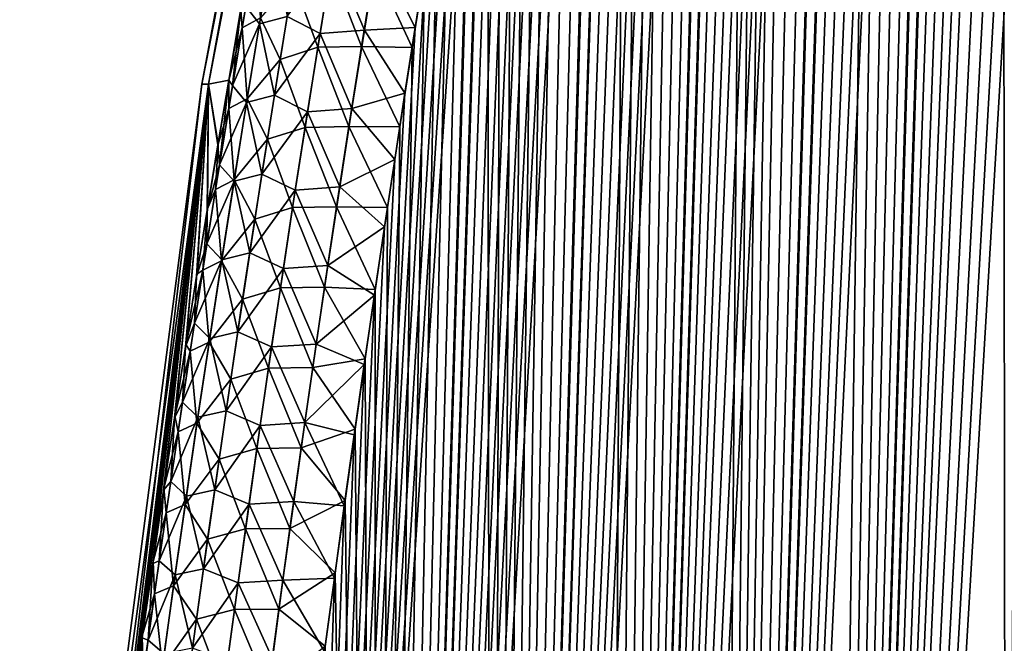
# Model space of a CAD drawing. Header units: metres. Extents: x -109 to 109, y -505 to 40.
# Tile 40 of 256: x -100.93 to -96.05, y -89.51 to -86.42. Entities that reach past the tile are written whole.
import ezdxf

# ---------------------------------------------------------------- set-up
doc = ezdxf.new("R2010")
doc.units = ezdxf.units.M
doc.layers.add('solid_K244224000C74', color=7, linetype='CONTINUOUS')

msp = doc.modelspace()

# ---------------------------------------------------------------- linework, layer by layer
at = {"layer": 'solid_K244224000C74'}
for points in [[(-96.988808, -102.20826, -6.254889), (-95.26812, -71.481415, -6.545338), (-95.148346, -71.187218, -6.66485)], [(-96.031097, -102.51619, -7.285695), (-96.988808, -102.20826, -6.254889), (-95.148346, -71.187218, -6.66485)], [(-96.988808, -102.20826, -6.254889), (-95.390045, -71.792046, -6.426598), (-95.26812, -71.481415, -6.545338)], [(-96.988808, -102.20826, -6.254889), (-95.51413, -72.119194, -6.308656), (-95.390045, -71.792046, -6.426598)], [(-96.988808, -102.20826, -6.254889), (-95.640358, -72.464127, -6.19162), (-95.51413, -72.119194, -6.308656)], [(-96.988808, -102.20826, -6.254889), (-95.725716, -72.703705, -6.114092), (-95.640358, -72.464127, -6.19162)], [(-96.988808, -102.20826, -6.254889), (-95.812019, -72.951195, -6.036984), (-95.725716, -72.703705, -6.114092)], [(-96.988808, -102.20826, -6.254889), (-95.899269, -73.207077, -5.960338), (-95.812019, -72.951195, -6.036984)], [(-96.988808, -102.20826, -6.254889), (-95.987465, -73.471664, -5.884181), (-95.899269, -73.207077, -5.960338)], [(-96.030968, -102.516228, 7.285848), (-95.977821, -73.442108, 5.892431), (-96.066994, -73.714752, 5.816589)], [(-96.988808, -102.20826, -6.254889), (-96.076614, -73.744446, -5.80848), (-95.987465, -73.471664, -5.884181)], [(-96.988808, -102.20826, -6.254889), (-96.166702, -74.025803, -5.733275), (-96.076614, -73.744446, -5.80848)], [(-96.988739, -102.208282, 6.254954), (-96.066994, -73.714752, 5.816589), (-96.15712, -73.995773, 5.741221)], [(-96.988739, -102.208282, 6.254954), (-96.030968, -102.516228, 7.285848), (-96.066994, -73.714752, 5.816589)], [(-96.988739, -102.208282, 6.254954), (-96.15712, -73.995773, 5.741221), (-96.248192, -74.285599, 5.66637)], [(-97.500847, -102.013214, -5.76339), (-96.257713, -74.316315, -5.658618), (-96.166702, -74.025803, -5.733275)], [(-96.988808, -102.20826, -6.254889), (-97.500847, -102.013214, -5.76339), (-96.166702, -74.025803, -5.733275)], [(-96.988739, -102.208282, 6.254954), (-96.248192, -74.285599, 5.66637), (-96.340172, -74.584801, 5.592089)], [(-97.500847, -102.013214, -5.76339), (-96.349632, -74.616302, -5.584541), (-96.257713, -74.316315, -5.658618)], [(-96.988739, -102.208282, 6.254954), (-96.340172, -74.584801, 5.592089), (-96.433067, -74.893669, 5.518404)], [(-97.500847, -102.013214, -5.76339), (-96.44249, -74.925179, -5.510996), (-96.349632, -74.616302, -5.584541)], [(-97.500847, -102.013214, -5.76339), (-96.536255, -75.243423, -5.438037), (-96.44249, -74.925179, -5.510996)], [(-96.988739, -102.208282, 6.254954), (-96.433067, -74.893669, 5.518404), (-96.526894, -75.211632, 5.44527)], [(-96.988739, -102.208282, 6.254954), (-96.526894, -75.211632, 5.44527), (-96.62162, -75.539253, 5.37275)], [(-97.500847, -102.013214, -5.76339), (-96.630882, -75.571693, -5.365734), (-96.536255, -75.243423, -5.438037)], [(-97.500809, -102.013229, 5.763428), (-96.62162, -75.539253, 5.37275), (-96.717201, -75.87722, 5.300917)], [(-97.500809, -102.013229, 5.763428), (-96.988739, -102.208282, 6.254954), (-96.62162, -75.539253, 5.37275)], [(-97.500847, -102.013214, -5.76339), (-96.726364, -75.910324, -5.29412), (-96.630882, -75.571693, -5.365734)], [(-97.500809, -102.013229, 5.763428), (-96.717201, -75.87722, 5.300917), (-96.813637, -76.22567, 5.229785)], [(-98.034813, -101.790199, -5.28903), (-96.822739, -76.258659, -5.22313), (-96.726364, -75.910324, -5.29412)], [(-97.500847, -102.013214, -5.76339), (-98.034813, -101.790199, -5.28903), (-96.726364, -75.910324, -5.29412)], [(-97.500809, -102.013229, 5.763428), (-96.813637, -76.22567, 5.229785), (-96.91095, -76.584076, 5.159302)], [(-98.034813, -101.790199, -5.28903), (-96.919952, -76.617279, -5.152838), (-96.822739, -76.258659, -5.22313)], [(-97.500809, -102.013229, 5.763428), (-96.91095, -76.584076, 5.159302), (-97.009087, -76.953148, 5.089557)], [(-98.034813, -101.790199, -5.28903), (-97.017944, -76.986931, -5.083333), (-96.919952, -76.617279, -5.152838)], [(-97.500809, -102.013229, 5.763428), (-97.009087, -76.953148, 5.089557), (-97.083183, -77.237419, 5.037791)], [(-98.034813, -101.790199, -5.28903), (-97.091919, -77.271721, -5.031758), (-97.017944, -76.986931, -5.083333)], [(-98.034813, -101.790199, -5.28903), (-97.166367, -77.562431, -4.980587), (-97.091919, -77.271721, -5.031758)], [(-97.500809, -102.013229, 5.763428), (-97.083183, -77.237419, 5.037791), (-97.157684, -77.528305, 4.986515)], [(-98.034813, -101.790199, -5.28903), (-97.241249, -77.859283, -4.929853), (-97.166367, -77.562431, -4.980587)], [(-97.500809, -102.013229, 5.763428), (-97.157684, -77.528305, 4.986515), (-97.232643, -77.825256, 4.935657)], [(-98.034813, -101.790199, -5.28903), (-97.316528, -78.162628, -4.879605), (-97.241249, -77.859283, -4.929853)], [(-97.500809, -102.013229, 5.763428), (-97.232643, -77.825256, 4.935657), (-97.308037, -78.128479, 4.88525)], [(-98.034782, -101.790215, 5.289052), (-97.308037, -78.128479, 4.88525), (-97.383804, -78.438362, 4.835347)], [(-98.034782, -101.790215, 5.289052), (-97.500809, -102.013229, 5.763428), (-97.308037, -78.128479, 4.88525)], [(-98.034813, -101.790199, -5.28903), (-97.392159, -78.472847, -4.829895), (-97.316528, -78.162628, -4.879605)], [(-98.034782, -101.790215, 5.289052), (-97.383804, -78.438362, 4.835347), (-97.459923, -78.75528, 4.786002)], [(-98.591003, -101.537849, -4.832366), (-97.468109, -78.79026, -4.780765), (-97.392159, -78.472847, -4.829895)], [(-98.034813, -101.790199, -5.28903), (-98.591003, -101.537849, -4.832366), (-97.392159, -78.472847, -4.829895)], [(-98.034782, -101.790215, 5.289052), (-97.459923, -78.75528, 4.786002), (-97.536331, -79.079536, 4.737253)], [(-98.591003, -101.537849, -4.832366), (-97.544434, -79.114326, -4.732133), (-97.468109, -78.79026, -4.780765)], [(-98.034782, -101.790215, 5.289052), (-97.536331, -79.079536, 4.737253), (-97.613129, -79.410515, 4.689007)], [(-98.591003, -101.537849, -4.832366), (-97.62114, -79.445038, -4.684001), (-97.544434, -79.114326, -4.732133)], [(-98.034782, -101.790215, 5.289052), (-97.613129, -79.410515, 4.689007), (-97.690277, -79.748337, 4.641285)], [(-98.591003, -101.537849, -4.832366), (-97.698166, -79.782822, -4.636436), (-97.62114, -79.445038, -4.684001)], [(-98.034782, -101.790215, 5.289052), (-97.690277, -79.748337, 4.641285), (-97.767715, -80.093445, 4.594158)], [(-98.591003, -101.537849, -4.832366), (-97.775436, -80.12809, -4.589502), (-97.698166, -79.782822, -4.636436)], [(-98.681618, -79.883408, -1.653376), (-99.997498, -86.734787, -1.243415), (-100.030373, -86.734787)], [(-98.681618, -79.883408, -1.653376), (-100.030373, -86.734787), (-98.743149, -79.883408)], [(-99.997498, -86.734787, 1.243418), (-98.743149, -79.883408), (-100.030373, -86.734787)], [(-98.681618, -79.883408, -1.653376), (-99.896324, -86.715874, -2.479673), (-99.997498, -86.734787, -1.243415)], [(-99.997498, -86.734787, 1.243418), (-98.681618, -79.883408, 1.653385), (-98.743149, -79.883408)], [(-99.997498, -86.734787, 1.243418), (-99.896317, -86.715851, 2.479675), (-98.681618, -79.883408, 1.653385)], [(-98.681618, -79.883408, -1.653376), (-99.837715, -86.372414, -2.50864), (-99.896324, -86.715874, -2.479673)], [(-99.896317, -86.715851, 2.479675), (-99.836967, -86.368095, 2.509014), (-98.681618, -79.883408, 1.653385)], [(-98.034782, -101.790215, 5.289052), (-97.767715, -80.093445, 4.594158), (-97.845383, -80.446259, 4.54769)], [(-98.591003, -101.537849, -4.832366), (-97.85289, -80.481262, -4.543261), (-97.775436, -80.12809, -4.589502)], [(-98.034782, -101.790215, 5.289052), (-97.845383, -80.446259, 4.54769), (-97.923195, -80.807205, 4.501945)], [(-98.591003, -101.537849, -4.832366), (-97.930573, -80.842079, -4.497661), (-97.85289, -80.481262, -4.543261)], [(-98.590981, -101.537857, 4.83238), (-97.923195, -80.807205, 4.501945), (-98.001259, -81.175697, 4.456818)], [(-98.590981, -101.537857, 4.83238), (-98.034782, -101.790215, 5.289052), (-97.923195, -80.807205, 4.501945)], [(-98.591003, -101.537849, -4.832366), (-98.008545, -81.210114, -4.452634), (-97.930573, -80.842079, -4.497661)], [(-98.590981, -101.537857, 4.83238), (-98.001259, -81.175697, 4.456818), (-98.079582, -81.551666, 4.4123)], [(-99.169128, -101.255699, -4.394562), (-98.086716, -81.585846, -4.408263), (-98.008545, -81.210114, -4.452634)], [(-98.591003, -101.537849, -4.832366), (-99.169128, -101.255699, -4.394562), (-98.008545, -81.210114, -4.452634)], [(-98.590981, -101.537857, 4.83238), (-98.079582, -81.551666, 4.4123), (-98.158051, -81.935623, 4.368479)], [(-99.169128, -101.255699, -4.394562), (-98.164993, -81.969772, -4.364633), (-98.086716, -81.585846, -4.408263)], [(-98.590981, -101.537857, 4.83238), (-98.158051, -81.935623, 4.368479), (-98.23658, -82.328072, 4.325442)], [(-99.169128, -101.255699, -4.394562), (-98.243286, -82.362373, -4.321824), (-98.164993, -81.969772, -4.364633)], [(-98.590981, -101.537857, 4.83238), (-98.23658, -82.328072, 4.325442), (-98.299377, -82.648476, 4.291633)], [(-99.169128, -101.255699, -4.394562), (-98.305901, -82.682838, -4.288184), (-98.243286, -82.362373, -4.321824)], [(-99.169128, -101.255699, -4.394562), (-98.368622, -83.008362, -4.254967), (-98.305901, -82.682838, -4.288184)], [(-98.590981, -101.537857, 4.83238), (-98.299377, -82.648476, 4.291633), (-98.362167, -82.974548, 4.258357)], [(-98.590981, -101.537857, 4.83238), (-98.362167, -82.974548, 4.258357), (-98.425049, -83.305771, 4.225512)], [(-99.169128, -101.255699, -4.394562), (-98.431404, -83.339127, -4.222207), (-98.368622, -83.008362, -4.254967)], [(-98.590981, -101.537857, 4.83238), (-98.425049, -83.305771, 4.225512), (-98.487968, -83.642387, 4.193148)], [(-99.169128, -101.255699, -4.394562), (-98.494179, -83.67543, -4.189962), (-98.431404, -83.339127, -4.222207)], [(-98.590981, -101.537857, 4.83238), (-98.487968, -83.642387, 4.193148), (-98.55085, -83.984711, 4.161323)], [(-99.169128, -101.255699, -4.394562), (-98.556885, -84.017555, -4.158285), (-98.494179, -83.67543, -4.189962)], [(-98.590981, -101.537857, 4.83238), (-98.55085, -83.984711, 4.161323), (-98.613632, -84.333031, 4.130094)], [(-99.169128, -101.255699, -4.394562), (-98.619453, -84.365791, -4.12723), (-98.556885, -84.017555, -4.158285)], [(-99.169113, -101.255707, 4.394574), (-98.613632, -84.333031, 4.130094), (-98.676224, -84.687645, 4.099514)], [(-99.169113, -101.255707, 4.394574), (-98.590981, -101.537857, 4.83238), (-98.613632, -84.333031, 4.130094)], [(-99.169128, -101.255699, -4.394562), (-98.681808, -84.720444, -4.096849), (-98.619453, -84.365791, -4.12723)], [(-99.169113, -101.255707, 4.394574), (-98.676224, -84.687645, 4.099514), (-98.738594, -85.048798, 4.069626)], [(-99.769524, -100.941902, -3.976326), (-98.744041, -85.081131, -4.067058), (-98.681808, -84.720444, -4.096849)], [(-99.169128, -101.255699, -4.394562), (-99.769524, -100.941902, -3.976326), (-98.681808, -84.720444, -4.096849)], [(-99.769524, -100.941902, -3.976326), (-98.806244, -85.447464, -4.037772), (-98.744041, -85.081131, -4.067058)], [(-99.169113, -101.255707, 4.394574), (-98.738594, -85.048798, 4.069626), (-98.80088, -85.415817, 4.040282)], [(-99.169113, -101.255707, 4.394574), (-98.80088, -85.415817, 4.040282), (-98.863098, -85.788704, 4.01148)], [(-99.769524, -100.941902, -3.976326), (-98.868324, -85.819794, -4.009064), (-98.806244, -85.447464, -4.037772)], [(-99.769524, -100.941902, -3.976326), (-98.919891, -86.134888, -3.985635), (-98.868324, -85.819794, -4.009064)], [(-99.169113, -101.255707, 4.394574), (-98.863098, -85.788704, 4.01148), (-98.925133, -86.167801, 3.983296)], [(-99.83033, -86.456451, 2.651227), (-99.762444, -86.056618, 2.676502), (-99.836967, -86.368095, 2.509014)], [(-99.738983, -86.406448, 2.96338), (-99.762444, -86.056618, 2.676502), (-99.83033, -86.456451, 2.651227)], [(-99.678535, -86.04734, -2.986991), (-99.743782, -86.436531, -2.962038), (-99.812454, -86.350639, -2.65812)], [(-99.606331, -86.399933, -3.257233), (-99.743782, -86.436531, -2.962038), (-99.678535, -86.04734, -2.986991)], [(-99.606331, -86.399933, -3.257233), (-99.380249, -86.095833, -3.546838), (-99.443558, -86.483681, -3.520903)], [(-99.223808, -86.467018, -3.760672), (-99.443558, -86.483681, -3.520903), (-99.380249, -86.095833, -3.546838)], [(-99.16098, -86.07869, -3.787536), (-99.223808, -86.467018, -3.760672), (-99.380249, -86.095833, -3.546838)], [(-99.16098, -86.07869, -3.787536), (-98.971252, -86.454582, -3.962697), (-99.223808, -86.467018, -3.760672)], [(-99.16098, -86.07869, -3.787536), (-98.919891, -86.134888, -3.985635), (-98.971252, -86.454582, -3.962697)], [(-99.769524, -100.941902, -3.976326), (-98.971252, -86.454582, -3.962697), (-98.919891, -86.134888, -3.985635)], [(-99.455032, -86.552032, 3.515851), (-99.390442, -86.155006, 3.542226), (-99.576546, -86.217354, 3.268501)], [(-99.237343, -86.548218, 3.754664), (-99.390442, -86.155006, 3.542226), (-99.455032, -86.552032, 3.515851)], [(-99.237343, -86.548218, 3.754664), (-99.173347, -86.151054, 3.781919), (-99.390442, -86.155006, 3.542226)], [(-99.237343, -86.548218, 3.754664), (-98.986893, -86.553467, 3.955801), (-99.173347, -86.151054, 3.781919)], [(-99.173347, -86.151054, 3.781919), (-98.986893, -86.553467, 3.955801), (-98.925133, -86.167801, 3.983296)], [(-99.169113, -101.255707, 4.394574), (-98.925133, -86.167801, 3.983296), (-98.986893, -86.553467, 3.955801)], [(-99.641365, -86.612694, 3.243105), (-99.576546, -86.217354, 3.268501), (-99.738983, -86.406448, 2.96338)], [(-99.455032, -86.552032, 3.515851), (-99.576546, -86.217354, 3.268501), (-99.641365, -86.612694, 3.243105)], [(-99.812454, -86.350639, -2.65812), (-99.877892, -86.742493, -2.634183), (-99.837715, -86.372414, -2.50864)], [(-99.743782, -86.436531, -2.962038), (-99.877892, -86.742493, -2.634183), (-99.812454, -86.350639, -2.65812)], [(-99.877892, -86.742493, -2.634183), (-99.896324, -86.715874, -2.479673), (-99.837715, -86.372414, -2.50864)], [(-99.83033, -86.456451, 2.651227), (-99.836967, -86.368095, 2.509014), (-99.896317, -86.715851, 2.479675)], [(-99.804909, -86.807861, 2.938666), (-99.738983, -86.406448, 2.96338), (-99.83033, -86.456451, 2.651227)], [(-99.641365, -86.612694, 3.243105), (-99.738983, -86.406448, 2.96338), (-99.804909, -86.807861, 2.938666)], [(-99.606331, -86.399933, -3.257233), (-99.669685, -86.790337, -3.232676), (-99.743782, -86.436531, -2.962038)], [(-99.606331, -86.399933, -3.257233), (-99.443558, -86.483681, -3.520903), (-99.669685, -86.790337, -3.232676)], [(-99.896736, -86.856544, 2.627066), (-99.83033, -86.456451, 2.651227), (-99.896317, -86.715851, 2.479675)], [(-99.804909, -86.807861, 2.938666), (-99.83033, -86.456451, 2.651227), (-99.896736, -86.856544, 2.627066)], [(-99.743782, -86.436531, -2.962038), (-99.80764, -86.825974, -2.938147), (-99.877892, -86.742493, -2.634183)], [(-99.669685, -86.790337, -3.232676), (-99.80764, -86.825974, -2.938147), (-99.743782, -86.436531, -2.962038)], [(-99.769524, -100.941902, -3.976326), (-99.022346, -86.779068, -3.940292), (-98.971252, -86.454582, -3.962697)], [(-99.223808, -86.467018, -3.760672), (-98.971252, -86.454582, -3.962697), (-99.022346, -86.779068, -3.940292)], [(-99.669685, -86.790337, -3.232676), (-99.443558, -86.483681, -3.520903), (-99.505539, -86.871826, -3.496049)], [(-99.285339, -86.855659, -3.734917), (-99.505539, -86.871826, -3.496049), (-99.443558, -86.483681, -3.520903)], [(-99.223808, -86.467018, -3.760672), (-99.285339, -86.855659, -3.734917), (-99.443558, -86.483681, -3.520903)], [(-99.223808, -86.467018, -3.760672), (-99.022346, -86.779068, -3.940292), (-99.285339, -86.855659, -3.734917)], [(-99.518234, -86.949364, 3.490605), (-99.455032, -86.552032, 3.515851), (-99.641365, -86.612694, 3.243105)], [(-99.29998, -86.945709, 3.728562), (-99.455032, -86.552032, 3.515851), (-99.518234, -86.949364, 3.490605)], [(-99.29998, -86.945709, 3.728562), (-99.237343, -86.548218, 3.754664), (-99.455032, -86.552032, 3.515851)], [(-99.29998, -86.945709, 3.728562), (-99.048286, -86.946053, 3.92907), (-99.237343, -86.548218, 3.754664)], [(-99.237343, -86.548218, 3.754664), (-99.048286, -86.946053, 3.92907), (-98.986893, -86.553467, 3.955801)], [(-99.169113, -101.255707, 4.394574), (-98.986893, -86.553467, 3.955801), (-99.048286, -86.946053, 3.92907)], [(-99.704796, -87.008316, 3.218807), (-99.641365, -86.612694, 3.243105), (-99.804909, -86.807861, 2.938666)], [(-99.518234, -86.949364, 3.490605), (-99.641365, -86.612694, 3.243105), (-99.704796, -87.008316, 3.218807)], [(-99.997498, -86.734787, -1.243415), (-100.841057, -93.62262, -2.09574), (-100.93364, -93.64727)], [(-99.997498, -86.734787, -1.243415), (-100.93364, -93.64727), (-100.030373, -86.734787)], [(-100.841057, -93.622604, 2.095736), (-100.030373, -86.734787), (-100.93364, -93.64727)], [(-99.997498, -86.734787, -1.243415), (-100.802246, -93.260963, -2.107699), (-100.841057, -93.62262, -2.09574)], [(-100.841057, -93.622604, 2.095736), (-99.997498, -86.734787, 1.243418), (-100.030373, -86.734787)], [(-100.841057, -93.622604, 2.095736), (-100.802017, -93.25885, 2.107768), (-99.997498, -86.734787, 1.243418)], [(-99.997498, -86.734787, -1.243415), (-100.762741, -92.903328, -2.12027), (-100.802246, -93.260963, -2.107699)], [(-100.802017, -93.25885, 2.107768), (-100.762276, -92.89917, 2.12042), (-99.997498, -86.734787, 1.243418)], [(-99.997498, -86.734787, -1.243415), (-100.722557, -92.549515, -2.133397), (-100.762741, -92.903328, -2.12027)], [(-100.762276, -92.89917, 2.12042), (-100.721848, -92.543358, 2.133634), (-99.997498, -86.734787, 1.243418)], [(-99.997498, -86.734787, -1.243415), (-100.681709, -92.199348, -2.147028), (-100.722557, -92.549515, -2.133397)], [(-100.721848, -92.543358, 2.133634), (-100.680756, -92.191238, 2.147358), (-99.997498, -86.734787, 1.243418)], [(-99.997498, -86.734787, -1.243415), (-100.633011, -91.793503, -2.163871), (-100.681709, -92.199348, -2.147028)], [(-100.680756, -92.191238, 2.147358), (-100.631981, -91.785065, 2.164238), (-99.997498, -86.734787, 1.243418)], [(-99.997498, -86.734787, -1.243415), (-100.583588, -91.393814, -2.181694), (-100.633011, -91.793503, -2.163871)], [(-100.631981, -91.785065, 2.164238), (-100.582489, -91.385056, 2.182098), (-99.997498, -86.734787, 1.243418)], [(-99.997498, -86.734787, -1.243415), (-100.533493, -91.000038, -2.20044), (-100.583588, -91.393814, -2.181694)], [(-100.582489, -91.385056, 2.182098), (-100.532326, -90.990974, 2.200884), (-99.997498, -86.734787, 1.243418)], [(-99.997498, -86.734787, -1.243415), (-100.482742, -90.611931, -2.220057), (-100.533493, -91.000038, -2.20044)], [(-100.532326, -90.990974, 2.200884), (-100.481506, -90.602577, 2.220541), (-99.997498, -86.734787, 1.243418)], [(-99.997498, -86.734787, -1.243415), (-100.431366, -90.229256, -2.240486), (-100.482742, -90.611931, -2.220057)], [(-100.481506, -90.602577, 2.220541), (-100.430054, -90.21962, 2.241013), (-99.997498, -86.734787, 1.243418)], [(-99.997498, -86.734787, -1.243415), (-100.379372, -89.851768, -2.261675), (-100.431366, -90.229256, -2.240486)], [(-100.430054, -90.21962, 2.241013), (-100.377991, -89.84185, 2.262244), (-99.997498, -86.734787, 1.243418)], [(-99.997498, -86.734787, -1.243415), (-100.32679, -89.479225, -2.283567), (-100.379372, -89.851768, -2.261675)], [(-100.377991, -89.84185, 2.262244), (-100.32534, -89.46904, 2.284181), (-99.997498, -86.734787, 1.243418)], [(-99.997498, -86.734787, -1.243415), (-100.273628, -89.111374, -2.306108), (-100.32679, -89.479225, -2.283567)], [(-100.32534, -89.46904, 2.284181), (-100.272102, -89.100937, 2.306766), (-99.997498, -86.734787, 1.243418)], [(-99.997498, -86.734787, -1.243415), (-100.219894, -88.748016, -2.329247), (-100.273628, -89.111374, -2.306108)], [(-100.272102, -89.100937, 2.306766), (-100.218292, -88.737328, 2.329952), (-99.997498, -86.734787, 1.243418)], [(-99.997498, -86.734787, -1.243415), (-100.16571, -88.389778, -2.353111), (-100.219894, -88.748016, -2.329247)], [(-100.218292, -88.737328, 2.329952), (-100.16404, -88.378838, 2.353862), (-99.997498, -86.734787, 1.243418)], [(-99.997498, -86.734787, -1.243415), (-100.111145, -88.03685, -2.377738), (-100.16571, -88.389778, -2.353111)], [(-100.16404, -88.378838, 2.353862), (-100.109398, -88.025681, 2.378538), (-99.997498, -86.734787, 1.243418)], [(-99.997498, -86.734787, -1.243415), (-100.056206, -87.689041, -2.403092), (-100.111145, -88.03685, -2.377738)], [(-100.109398, -88.025681, 2.378538), (-100.05439, -87.67765, 2.403941), (-99.997498, -86.734787, 1.243418)], [(-99.997498, -86.734787, -1.243415), (-100.003227, -87.360359, -2.428034), (-100.056206, -87.689041, -2.403092)], [(-100.05439, -87.67765, 2.403941), (-100.002007, -87.352852, 2.428614), (-99.997498, -86.734787, 1.243418)], [(-99.997498, -86.734787, -1.243415), (-99.949928, -87.036026, -2.453573), (-100.003227, -87.360359, -2.428034)], [(-100.002007, -87.352852, 2.428614), (-99.94931, -87.03231, 2.45387), (-99.997498, -86.734787, 1.243418)], [(-99.94931, -87.03231, 2.45387), (-99.896317, -86.715851, 2.479675), (-99.997498, -86.734787, 1.243418)], [(-99.997498, -86.734787, -1.243415), (-99.896324, -86.715874, -2.479673), (-99.949928, -87.036026, -2.453573)], [(-99.941917, -87.134583, -2.611295), (-99.949928, -87.036026, -2.453573), (-99.896324, -86.715874, -2.479673)], [(-99.896736, -86.856544, 2.627066), (-99.896317, -86.715851, 2.479675), (-99.94931, -87.03231, 2.45387)], [(-99.877892, -86.742493, -2.634183), (-99.941917, -87.134583, -2.611295), (-99.896324, -86.715874, -2.479673)], [(-99.80764, -86.825974, -2.938147), (-99.941917, -87.134583, -2.611295), (-99.877892, -86.742493, -2.634183)], [(-99.669685, -86.790337, -3.232676), (-99.731674, -87.181, -3.209176), (-99.80764, -86.825974, -2.938147)], [(-99.769524, -100.941902, -3.976326), (-99.073128, -87.108551, -3.918457), (-99.022346, -86.779068, -3.940292)], [(-99.669685, -86.790337, -3.232676), (-99.505539, -86.871826, -3.496049), (-99.731674, -87.181, -3.209176)], [(-99.285339, -86.855659, -3.734917), (-99.022346, -86.779068, -3.940292), (-99.073128, -87.108551, -3.918457)], [(-99.80764, -86.825974, -2.938147), (-99.870125, -87.21566, -2.915294), (-99.941917, -87.134583, -2.611295)], [(-99.86937, -87.209534, 2.915059), (-99.804909, -86.807861, 2.938666), (-99.896736, -86.856544, 2.627066)], [(-99.731674, -87.181, -3.209176), (-99.870125, -87.21566, -2.915294), (-99.80764, -86.825974, -2.938147)], [(-99.704796, -87.008316, 3.218807), (-99.804909, -86.807861, 2.938666), (-99.86937, -87.209534, 2.915059)], [(-99.961662, -87.256882, 2.603992), (-99.896736, -86.856544, 2.627066), (-99.94931, -87.03231, 2.45387)], [(-99.86937, -87.209534, 2.915059), (-99.896736, -86.856544, 2.627066), (-99.961662, -87.256882, 2.603992)], [(-99.731674, -87.181, -3.209176), (-99.505539, -86.871826, -3.496049), (-99.566208, -87.260246, -3.472252)], [(-99.345566, -87.244598, -3.710244), (-99.566208, -87.260246, -3.472252), (-99.505539, -86.871826, -3.496049)], [(-99.285339, -86.855659, -3.734917), (-99.345566, -87.244598, -3.710244), (-99.505539, -86.871826, -3.496049)], [(-99.285339, -86.855659, -3.734917), (-99.073128, -87.108551, -3.918457), (-99.345566, -87.244598, -3.710244)], [(-99.361259, -87.343506, 3.70359), (-99.29998, -86.945709, 3.728562), (-99.518234, -86.949364, 3.490605)], [(-99.361259, -87.343506, 3.70359), (-99.1092, -87.345901, 3.90317), (-99.29998, -86.945709, 3.728562)], [(-99.29998, -86.945709, 3.728562), (-99.1092, -87.345901, 3.90317), (-99.048286, -86.946053, 3.92907)], [(-99.580055, -87.346985, 3.466464), (-99.518234, -86.949364, 3.490605), (-99.704796, -87.008316, 3.218807)], [(-99.361259, -87.343506, 3.70359), (-99.518234, -86.949364, 3.490605), (-99.580055, -87.346985, 3.466464)], [(-99.169113, -101.255707, 4.394574), (-99.048286, -86.946053, 3.92907), (-99.1092, -87.345901, 3.90317)], [(-99.941917, -87.134583, -2.611295), (-100.003227, -87.360359, -2.428034), (-99.949928, -87.036026, -2.453573)], [(-99.961662, -87.256882, 2.603992), (-99.94931, -87.03231, 2.45387), (-100.002007, -87.352852, 2.428614)], [(-99.76683, -87.404213, 3.195584), (-99.704796, -87.008316, 3.218807), (-99.86937, -87.209534, 2.915059)], [(-99.580055, -87.346985, 3.466464), (-99.704796, -87.008316, 3.218807), (-99.76683, -87.404213, 3.195584)], [(-99.941917, -87.134583, -2.611295), (-100.004524, -87.526909, -2.589433), (-100.003227, -87.360359, -2.428034)], [(-99.870125, -87.21566, -2.915294), (-100.004524, -87.526909, -2.589433), (-99.941917, -87.134583, -2.611295)], [(-99.769524, -100.941902, -3.976326), (-99.123604, -87.442978, -3.897175), (-99.073128, -87.108551, -3.918457)], [(-99.345566, -87.244598, -3.710244), (-99.073128, -87.108551, -3.918457), (-99.123604, -87.442978, -3.897175)], [(-99.731674, -87.181, -3.209176), (-99.79232, -87.57193, -3.186712), (-99.870125, -87.21566, -2.915294)], [(-99.731674, -87.181, -3.209176), (-99.566208, -87.260246, -3.472252), (-99.79232, -87.57193, -3.186712)], [(-99.870125, -87.21566, -2.915294), (-99.931244, -87.605598, -2.893457), (-100.004524, -87.526909, -2.589433)], [(-99.932373, -87.611465, 2.892534), (-99.86937, -87.209534, 2.915059), (-99.961662, -87.256882, 2.603992)], [(-99.76683, -87.404213, 3.195584), (-99.86937, -87.209534, 2.915059), (-99.932373, -87.611465, 2.892534)], [(-99.79232, -87.57193, -3.186712), (-99.931244, -87.605598, -2.893457), (-99.870125, -87.21566, -2.915294)], [(-100.025116, -87.657455, 2.581983), (-99.961662, -87.256882, 2.603992), (-100.002007, -87.352852, 2.428614)], [(-99.932373, -87.611465, 2.892534), (-99.961662, -87.256882, 2.603992), (-100.025116, -87.657455, 2.581983)], [(-99.79232, -87.57193, -3.186712), (-99.566208, -87.260246, -3.472252), (-99.625565, -87.648933, -3.449492)], [(-99.404495, -87.633827, -3.686632), (-99.625565, -87.648933, -3.449492), (-99.566208, -87.260246, -3.472252)], [(-99.345566, -87.244598, -3.710244), (-99.404495, -87.633827, -3.686632), (-99.566208, -87.260246, -3.472252)], [(-99.345566, -87.244598, -3.710244), (-99.123604, -87.442978, -3.897175), (-99.404495, -87.633827, -3.686632)], [(-100.004524, -87.526909, -2.589433), (-100.056206, -87.689041, -2.403092), (-100.003227, -87.360359, -2.428034)], [(-100.025116, -87.657455, 2.581983), (-100.002007, -87.352852, 2.428614), (-100.05439, -87.67765, 2.403941)], [(-99.640511, -87.744881, 3.443405), (-99.580055, -87.346985, 3.466464), (-99.76683, -87.404213, 3.195584)], [(-99.421188, -87.741608, 3.679723), (-99.580055, -87.346985, 3.466464), (-99.640511, -87.744881, 3.443405)], [(-99.421188, -87.741608, 3.679723), (-99.361259, -87.343506, 3.70359), (-99.580055, -87.346985, 3.466464)], [(-99.421188, -87.741608, 3.679723), (-99.169701, -87.752808, 3.878039), (-99.361259, -87.343506, 3.70359)], [(-99.361259, -87.343506, 3.70359), (-99.169701, -87.752808, 3.878039), (-99.1092, -87.345901, 3.90317)], [(-99.169113, -101.255707, 4.394574), (-99.1092, -87.345901, 3.90317), (-99.169701, -87.752808, 3.878039)], [(-99.827484, -87.800362, 3.173413), (-99.76683, -87.404213, 3.195584), (-99.932373, -87.611465, 2.892534)], [(-99.640511, -87.744881, 3.443405), (-99.76683, -87.404213, 3.195584), (-99.827484, -87.800362, 3.173413)], [(-99.769524, -100.941902, -3.976326), (-99.173943, -87.781738, -3.8763), (-99.123604, -87.442978, -3.897175)], [(-99.404495, -87.633827, -3.686632), (-99.123604, -87.442978, -3.897175), (-99.173943, -87.781738, -3.8763)], [(-100.004524, -87.526909, -2.589433), (-100.065727, -87.919456, -2.568575), (-100.056206, -87.689041, -2.403092)], [(-99.931244, -87.605598, -2.893457), (-100.065727, -87.919456, -2.568575), (-100.004524, -87.526909, -2.589433)], [(-99.79232, -87.57193, -3.186712), (-99.851624, -87.963104, -3.165262), (-99.931244, -87.605598, -2.893457)], [(-99.79232, -87.57193, -3.186712), (-99.625565, -87.648933, -3.449492), (-99.851624, -87.963104, -3.165262)], [(-99.931244, -87.605598, -2.893457), (-99.991005, -87.995758, -2.872615), (-100.065727, -87.919456, -2.568575)], [(-99.993942, -88.013649, 2.871065), (-99.932373, -87.611465, 2.892534), (-100.025116, -87.657455, 2.581983)], [(-99.827484, -87.800362, 3.173413), (-99.932373, -87.611465, 2.892534), (-99.993942, -88.013649, 2.871065)], [(-99.851624, -87.963104, -3.165262), (-99.991005, -87.995758, -2.872615), (-99.931244, -87.605598, -2.893457)], [(-100.025116, -87.657455, 2.581983), (-100.05439, -87.67765, 2.403941), (-100.109398, -88.025681, 2.378538)], [(-100.087112, -88.058266, 2.561012), (-100.025116, -87.657455, 2.581983), (-100.109398, -88.025681, 2.378538)], [(-99.993942, -88.013649, 2.871065), (-100.025116, -87.657455, 2.581983), (-100.087112, -88.058266, 2.561012)], [(-99.851624, -87.963104, -3.165262), (-99.625565, -87.648933, -3.449492), (-99.683624, -88.037888, -3.427746)], [(-99.462143, -88.023338, -3.664061), (-99.683624, -88.037888, -3.427746), (-99.625565, -87.648933, -3.449492)], [(-99.404495, -87.633827, -3.686632), (-99.462143, -88.023338, -3.664061), (-99.625565, -87.648933, -3.449492)], [(-99.404495, -87.633827, -3.686632), (-99.173943, -87.781738, -3.8763), (-99.462143, -88.023338, -3.664061)], [(-100.065727, -87.919456, -2.568575), (-100.111145, -88.03685, -2.377738), (-100.056206, -87.689041, -2.403092)], [(-99.6996, -88.143059, 3.421404), (-99.640511, -87.744881, 3.443405), (-99.827484, -87.800362, 3.173413)], [(-99.479767, -88.139999, 3.656938), (-99.640511, -87.744881, 3.443405), (-99.6996, -88.143059, 3.421404)], [(-99.479767, -88.139999, 3.656938), (-99.421188, -87.741608, 3.679723), (-99.640511, -87.744881, 3.443405)], [(-99.479767, -88.139999, 3.656938), (-99.219955, -88.096764, 3.857561), (-99.421188, -87.741608, 3.679723)], [(-99.421188, -87.741608, 3.679723), (-99.219955, -88.096764, 3.857561), (-99.169701, -87.752808, 3.878039)], [(-99.169113, -101.255707, 4.394574), (-99.169701, -87.752808, 3.878039), (-99.219955, -88.096764, 3.857561)], [(-99.886765, -88.19677, 3.152268), (-99.827484, -87.800362, 3.173413), (-99.993942, -88.013649, 2.871065)], [(-99.6996, -88.143059, 3.421404), (-99.827484, -87.800362, 3.173413), (-99.886765, -88.19677, 3.152268)], [(-99.769524, -100.941902, -3.976326), (-99.224098, -88.125008, -3.855873), (-99.173943, -87.781738, -3.8763)], [(-99.462143, -88.023338, -3.664061), (-99.173943, -87.781738, -3.8763), (-99.224098, -88.125008, -3.855873)], [(-100.065727, -87.919456, -2.568575), (-100.125542, -88.312218, -2.548699), (-100.111145, -88.03685, -2.377738)], [(-99.991005, -87.995758, -2.872615), (-100.125542, -88.312218, -2.548699), (-100.065727, -87.919456, -2.568575)], [(-99.851624, -87.963104, -3.165262), (-99.909592, -88.354523, -3.144804), (-99.991005, -87.995758, -2.872615)], [(-99.851624, -87.963104, -3.165262), (-99.683624, -88.037888, -3.427746), (-99.909592, -88.354523, -3.144804)], [(-99.991005, -87.995758, -2.872615), (-100.049416, -88.386154, -2.852746), (-100.125542, -88.312218, -2.548699)], [(-100.05407, -88.416069, 2.850628), (-99.993942, -88.013649, 2.871065), (-100.087112, -88.058266, 2.561012)], [(-99.886765, -88.19677, 3.152268), (-99.993942, -88.013649, 2.871065), (-100.05407, -88.416069, 2.850628)], [(-99.909592, -88.354523, -3.144804), (-100.049416, -88.386154, -2.852746), (-99.991005, -87.995758, -2.872615)], [(-100.125542, -88.312218, -2.548699), (-100.16571, -88.389778, -2.353111), (-100.111145, -88.03685, -2.377738)], [(-100.087112, -88.058266, 2.561012), (-100.109398, -88.025681, 2.378538), (-100.16404, -88.378838, 2.353862)], [(-100.147667, -88.459305, 2.541056), (-100.087112, -88.058266, 2.561012), (-100.16404, -88.378838, 2.353862)], [(-100.05407, -88.416069, 2.850628), (-100.087112, -88.058266, 2.561012), (-100.147667, -88.459305, 2.541056)], [(-99.909592, -88.354523, -3.144804), (-99.683624, -88.037888, -3.427746), (-99.740387, -88.427094, -3.406994)], [(-99.518509, -88.413124, -3.642508), (-99.740387, -88.427094, -3.406994), (-99.683624, -88.037888, -3.427746)], [(-99.462143, -88.023338, -3.664061), (-99.518509, -88.413124, -3.642508), (-99.683624, -88.037888, -3.427746)], [(-99.462143, -88.023338, -3.664061), (-99.224098, -88.125008, -3.855873), (-99.518509, -88.413124, -3.642508)], [(-99.479767, -88.139999, 3.656938), (-99.269981, -88.445389, 3.837561), (-99.219955, -88.096764, 3.857561)], [(-99.169113, -101.255707, 4.394574), (-99.219955, -88.096764, 3.857561), (-99.269981, -88.445389, 3.837561)], [(-99.757332, -88.541496, 3.400438), (-99.6996, -88.143059, 3.421404), (-99.886765, -88.19677, 3.152268)], [(-99.769524, -100.941902, -3.976326), (-99.273994, -88.473022, -3.835949), (-99.224098, -88.125008, -3.855873)], [(-99.53701, -88.538673, 3.635211), (-99.6996, -88.143059, 3.421404), (-99.757332, -88.541496, 3.400438)], [(-99.53701, -88.538673, 3.635211), (-99.479767, -88.139999, 3.656938), (-99.6996, -88.143059, 3.421404)], [(-99.53701, -88.538673, 3.635211), (-99.269981, -88.445389, 3.837561), (-99.479767, -88.139999, 3.656938)], [(-99.518509, -88.413124, -3.642508), (-99.224098, -88.125008, -3.855873), (-99.273994, -88.473022, -3.835949)], [(-99.944679, -88.593414, 3.132128), (-99.886765, -88.19677, 3.152268), (-100.05407, -88.416069, 2.850628)], [(-99.757332, -88.541496, 3.400438), (-99.886765, -88.19677, 3.152268), (-99.944679, -88.593414, 3.132128)], [(-100.125542, -88.312218, -2.548699), (-100.183968, -88.7052, -2.529783), (-100.16571, -88.389778, -2.353111)], [(-100.049416, -88.386154, -2.852746), (-100.183968, -88.7052, -2.529783), (-100.125542, -88.312218, -2.548699)], [(-99.909592, -88.354523, -3.144804), (-99.966232, -88.746178, -3.125316), (-100.049416, -88.386154, -2.852746)], [(-99.909592, -88.354523, -3.144804), (-99.740387, -88.427094, -3.406994), (-99.966232, -88.746178, -3.125316)], [(-100.183968, -88.7052, -2.529783), (-100.219894, -88.748016, -2.329247), (-100.16571, -88.389778, -2.353111)], [(-100.147667, -88.459305, 2.541056), (-100.16404, -88.378838, 2.353862), (-100.218292, -88.737328, 2.329952)], [(-100.049416, -88.386154, -2.852746), (-100.106483, -88.776764, -2.833828), (-100.183968, -88.7052, -2.529783)], [(-99.966232, -88.746178, -3.125316), (-100.106483, -88.776764, -2.833828), (-100.049416, -88.386154, -2.852746)], [(-100.206772, -88.860558, 2.522089), (-100.147667, -88.459305, 2.541056), (-100.218292, -88.737328, 2.329952)], [(-100.112778, -88.818718, 2.831199), (-100.147667, -88.459305, 2.541056), (-100.206772, -88.860558, 2.522089)], [(-100.112778, -88.818718, 2.831199), (-100.05407, -88.416069, 2.850628), (-100.147667, -88.459305, 2.541056)], [(-99.944679, -88.593414, 3.132128), (-100.05407, -88.416069, 2.850628), (-100.112778, -88.818718, 2.831199)], [(-99.966232, -88.746178, -3.125316), (-99.740387, -88.427094, -3.406994), (-99.795853, -88.816544, -3.387215)], [(-99.573601, -88.803162, -3.621952), (-99.795853, -88.816544, -3.387215), (-99.740387, -88.427094, -3.406994)], [(-99.518509, -88.413124, -3.642508), (-99.573601, -88.803162, -3.621952), (-99.740387, -88.427094, -3.406994)], [(-99.518509, -88.413124, -3.642508), (-99.323547, -88.826004, -3.81658), (-99.573601, -88.803162, -3.621952)], [(-99.53701, -88.538673, 3.635211), (-99.319695, -88.798927, 3.818095), (-99.269981, -88.445389, 3.837561)], [(-99.518509, -88.413124, -3.642508), (-99.273994, -88.473022, -3.835949), (-99.323547, -88.826004, -3.81658)], [(-99.169113, -101.255707, 4.394574), (-99.269981, -88.445389, 3.837561), (-99.319695, -88.798927, 3.818095)], [(-99.769524, -100.941902, -3.976326), (-99.323547, -88.826004, -3.81658), (-99.273994, -88.473022, -3.835949)], [(-99.813713, -88.940178, 3.380483), (-99.757332, -88.541496, 3.400438), (-99.944679, -88.593414, 3.132128)], [(-99.592926, -88.937614, 3.614518), (-99.757332, -88.541496, 3.400438), (-99.813713, -88.940178, 3.380483)], [(-99.592926, -88.937614, 3.614518), (-99.53701, -88.538673, 3.635211), (-99.757332, -88.541496, 3.400438)], [(-99.592926, -88.937614, 3.614518), (-99.319695, -88.798927, 3.818095), (-99.53701, -88.538673, 3.635211)], [(-100.001244, -88.990303, 3.112969), (-99.944679, -88.593414, 3.132128), (-100.112778, -88.818718, 2.831199)], [(-99.813713, -88.940178, 3.380483), (-99.944679, -88.593414, 3.132128), (-100.001244, -88.990303, 3.112969)], [(-100.241013, -89.098381, -2.511803), (-100.273628, -89.111374, -2.306108), (-100.219894, -88.748016, -2.329247)], [(-100.206772, -88.860558, 2.522089), (-100.218292, -88.737328, 2.329952), (-100.272102, -89.100937, 2.306766)], [(-100.183968, -88.7052, -2.529783), (-100.241013, -89.098381, -2.511803), (-100.219894, -88.748016, -2.329247)], [(-100.106483, -88.776764, -2.833828), (-100.241013, -89.098381, -2.511803), (-100.183968, -88.7052, -2.529783)], [(-99.966232, -88.746178, -3.125316), (-100.021545, -89.138054, -3.106778), (-100.106483, -88.776764, -2.833828)], [(-99.966232, -88.746178, -3.125316), (-99.795853, -88.816544, -3.387215), (-100.021545, -89.138054, -3.106778)], [(-100.106483, -88.776764, -2.833828), (-100.162209, -89.167587, -2.81584), (-100.241013, -89.098381, -2.511803)], [(-100.021545, -89.138054, -3.106778), (-100.162209, -89.167587, -2.81584), (-100.106483, -88.776764, -2.833828)], [(-99.592926, -88.937614, 3.614518), (-99.369026, -89.157608, 3.799218), (-99.319695, -88.798927, 3.818095)], [(-99.169113, -101.255707, 4.394574), (-99.319695, -88.798927, 3.818095), (-99.369026, -89.157608, 3.799218)], [(-100.170059, -89.221596, 2.812753), (-100.112778, -88.818718, 2.831199), (-100.206772, -88.860558, 2.522089)], [(-100.001244, -88.990303, 3.112969), (-100.112778, -88.818718, 2.831199), (-100.170059, -89.221596, 2.812753)], [(-100.021545, -89.138054, -3.106778), (-99.795853, -88.816544, -3.387215), (-99.850037, -89.206223, -3.368386)], [(-99.627419, -89.193451, -3.602373), (-99.850037, -89.206223, -3.368386), (-99.795853, -88.816544, -3.387215)], [(-99.573601, -88.803162, -3.621952), (-99.627419, -89.193451, -3.602373), (-99.795853, -88.816544, -3.387215)], [(-99.769524, -100.941902, -3.976326), (-99.372688, -89.184204, -3.797822), (-99.323547, -88.826004, -3.81658)], [(-99.573601, -88.803162, -3.621952), (-99.372688, -89.184204, -3.797822), (-99.627419, -89.193451, -3.602373)], [(-99.573601, -88.803162, -3.621952), (-99.323547, -88.826004, -3.81658), (-99.372688, -89.184204, -3.797822)], [(-100.264442, -89.262016, 2.504088), (-100.206772, -88.860558, 2.522089), (-100.272102, -89.100937, 2.306766)], [(-100.170059, -89.221596, 2.812753), (-100.206772, -88.860558, 2.522089), (-100.264442, -89.262016, 2.504088)], [(-99.868759, -89.339111, 3.361515), (-99.813713, -88.940178, 3.380483), (-100.001244, -88.990303, 3.112969)], [(-99.647514, -89.336807, 3.594837), (-99.813713, -88.940178, 3.380483), (-99.868759, -89.339111, 3.361515)], [(-99.647514, -89.336807, 3.594837), (-99.592926, -88.937614, 3.614518), (-99.813713, -88.940178, 3.380483)], [(-99.647514, -89.336807, 3.594837), (-99.369026, -89.157608, 3.799218), (-99.592926, -88.937614, 3.614518)], [(-100.05645, -89.387405, 3.094768), (-100.001244, -88.990303, 3.112969), (-100.170059, -89.221596, 2.812753)], [(-99.868759, -89.339111, 3.361515), (-100.001244, -88.990303, 3.112969), (-100.05645, -89.387405, 3.094768)], [(-100.296684, -89.491768, -2.494739), (-100.32679, -89.479225, -2.283567), (-100.273628, -89.111374, -2.306108)], [(-100.264442, -89.262016, 2.504088), (-100.272102, -89.100937, 2.306766), (-100.32534, -89.46904, 2.284181)], [(-100.241013, -89.098381, -2.511803), (-100.296684, -89.491768, -2.494739), (-100.273628, -89.111374, -2.306108)], [(-100.162209, -89.167587, -2.81584), (-100.296684, -89.491768, -2.494739), (-100.241013, -89.098381, -2.511803)], [(-100.021545, -89.138054, -3.106778), (-100.075546, -89.530144, -3.089167), (-100.162209, -89.167587, -2.81584)], [(-100.021545, -89.138054, -3.106778), (-99.850037, -89.206223, -3.368386), (-100.075546, -89.530144, -3.089167)], [(-100.162209, -89.167587, -2.81584), (-100.216614, -89.558617, -2.798759), (-100.296684, -89.491768, -2.494739)], [(-100.075546, -89.530144, -3.089167), (-100.216614, -89.558617, -2.798759), (-100.162209, -89.167587, -2.81584)], [(-99.769524, -100.941902, -3.976326), (-99.421326, -89.547859, -3.779724), (-99.372688, -89.184204, -3.797822)], [(-99.647514, -89.336807, 3.594837), (-99.417885, -89.521683, 3.780985), (-99.369026, -89.157608, 3.799218)], [(-99.627419, -89.193451, -3.602373), (-99.372688, -89.184204, -3.797822), (-99.421326, -89.547859, -3.779724)], [(-99.169113, -101.255707, 4.394574), (-99.369026, -89.157608, 3.799218), (-99.417885, -89.521683, 3.780985)], [(-100.225937, -89.624687, 2.795269), (-100.170059, -89.221596, 2.812753), (-100.264442, -89.262016, 2.504088)], [(-100.05645, -89.387405, 3.094768), (-100.170059, -89.221596, 2.812753), (-100.225937, -89.624687, 2.795269)], [(-100.075546, -89.530144, -3.089167), (-99.850037, -89.206223, -3.368386), (-99.902946, -89.59613, -3.350488)], [(-99.679977, -89.583984, -3.583749), (-99.902946, -89.59613, -3.350488), (-99.850037, -89.206223, -3.368386)], [(-99.627419, -89.193451, -3.602373), (-99.679977, -89.583984, -3.583749), (-99.850037, -89.206223, -3.368386)], [(-99.627419, -89.193451, -3.602373), (-99.421326, -89.547859, -3.779724), (-99.679977, -89.583984, -3.583749)], [(-100.320694, -89.663689, 2.487032), (-100.264442, -89.262016, 2.504088), (-100.32534, -89.46904, 2.284181)], [(-100.225937, -89.624687, 2.795269), (-100.264442, -89.262016, 2.504088), (-100.320694, -89.663689, 2.487032)], [(-99.922462, -89.738274, 3.343514), (-99.868759, -89.339111, 3.361515), (-100.05645, -89.387405, 3.094768)], [(-99.700783, -89.736252, 3.576146), (-99.868759, -89.339111, 3.361515), (-99.922462, -89.738274, 3.343514)], [(-99.700783, -89.736252, 3.576146), (-99.647514, -89.336807, 3.594837), (-99.868759, -89.339111, 3.361515)], [(-99.700783, -89.736252, 3.576146), (-99.417885, -89.521683, 3.780985), (-99.647514, -89.336807, 3.594837)], [(-100.110313, -89.784729, 3.077506), (-100.05645, -89.387405, 3.094768), (-100.225937, -89.624687, 2.795269)], [(-99.922462, -89.738274, 3.343514), (-100.05645, -89.387405, 3.094768), (-100.110313, -89.784729, 3.077506)], [(-100.350998, -89.885338, -2.478571), (-100.379372, -89.851768, -2.261675), (-100.32679, -89.479225, -2.283567)], [(-100.320694, -89.663689, 2.487032), (-100.32534, -89.46904, 2.284181), (-100.377991, -89.84185, 2.262244)], [(-100.296684, -89.491768, -2.494739), (-100.350998, -89.885338, -2.478571), (-100.32679, -89.479225, -2.283567)], [(-100.216614, -89.558617, -2.798759), (-100.350998, -89.885338, -2.478571), (-100.296684, -89.491768, -2.494739)]]:
    msp.add_3dface(points, dxfattribs=at)

doc.saveas('drawing.dxf')
